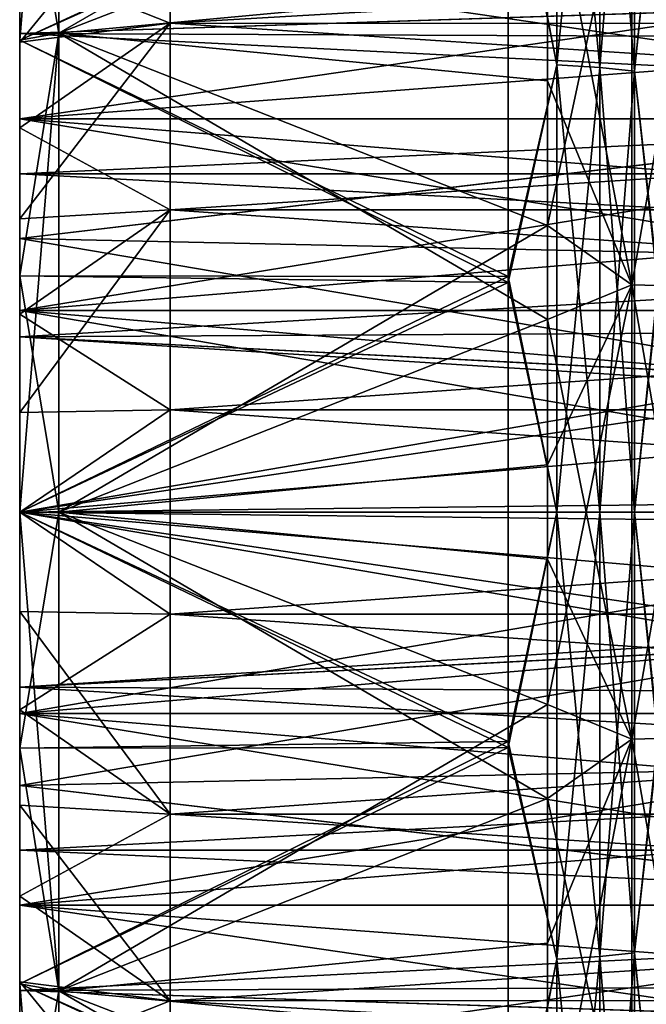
# Model space of a CAD drawing. Header units: metres. Extents: x -62 to 150, y -92 to 92.
# Tile 14 of 256: x -61.74 to -57.57, y -63.27 to -56.73. Entities that reach past the tile are written whole.
import ezdxf

# ---------------------------------------------------------------- set-up
doc = ezdxf.new("R2010")
doc.units = ezdxf.units.M
doc.layers.add('solid_500615', color=7, linetype='CONTINUOUS')

msp = doc.modelspace()

# ---------------------------------------------------------------- linework, layer by layer
at = {"layer": 'solid_500615'}
for points in [[(-61.739399, -55.302288, -37.83469), (-61.478928, -53.659565, -39.045166), (-61.478928, -56.814442, -39.513149)], [(-61.739399, -56.861477, 23.693975), (-61.478928, -56.814442, 25.173859), (-61.478928, -53.659565, 24.705875)], [(-61.739399, -56.861477, 23.693975), (-61.478928, -53.659565, 24.705875), (-61.739399, -55.302288, 23.495398)], [(-61.478928, -56.814442, -39.513149), (-61.478928, -53.659565, -39.045166), (-58.231422, -55.556412, -38.786285)], [(-61.478928, -53.659565, 24.705875), (-61.478928, -56.814442, 25.173859), (-58.231422, -54.938469, 24.35397)], [(-58.16885, -57.025337, -37.371914), (-58.16885, -54.079319, -36.934914), (-58.491894, -55.364956, -37.264977)], [(-58.16885, -54.079319, 22.595621), (-58.16885, -57.025337, 23.032621), (-58.491894, -55.405476, 22.931898)], [(-57.882275, -54.114906, -36.756004), (-58.16885, -54.079319, -36.934914), (-58.16885, -57.025337, -37.371914)], [(-57.882275, -57.043217, 22.851088), (-58.16885, -57.025337, 23.032621), (-58.16885, -54.079319, 22.595621)], [(-57.882275, -54.114906, 22.416714), (-57.882275, -57.043217, 22.851088), (-58.16885, -54.079319, 22.595621)], [(-57.882275, -57.043217, -37.19038), (-57.882275, -54.114906, -36.756004), (-58.16885, -57.025337, -37.371914)], [(-57.652737, -54.163765, -36.510391), (-57.882275, -54.114906, -36.756004), (-57.882275, -57.043217, -37.19038)], [(-57.652737, -57.06776, 22.601866), (-57.882275, -57.043217, 22.851088), (-57.882275, -54.114906, 22.416714)], [(-57.652737, -54.163765, 22.171099), (-57.652737, -57.06776, 22.601866), (-57.882275, -54.114906, 22.416714)], [(-57.652737, -57.06776, -36.941158), (-57.652737, -54.163765, -36.510391), (-57.882275, -57.043217, -37.19038)], [(-57.652737, -57.06776, -36.941158), (-57.496037, -55.492153, -36.439091), (-57.652737, -54.163765, -36.510391)], [(-57.652737, -54.163765, 22.171099), (-57.496037, -55.531559, 22.105841), (-57.652737, -57.06776, 22.601866)], [(-61.478928, -56.814442, 25.173859), (-58.231422, -56.511471, 24.566572), (-58.231422, -54.938469, 24.35397)], [(-61.739399, -56.818089, -3.987734), (-61.739399, -55.47382, -4.045096), (-61.739399, -55.130116, -4.613451)], [(-61.739399, -56.102886, -4.919646), (-61.739399, -56.818089, -3.987734), (-61.739399, -55.130116, -4.613451)], [(-61.739399, -55.302288, -37.83469), (-61.478928, -56.814442, -39.513149), (-61.739399, -56.861477, -38.033268)], [(-61.739399, -55.302288, -37.83469), (-61.739399, -56.861477, -38.033268), (-58.491894, -55.364956, -37.264977)], [(-61.739399, -56.861477, 23.693975), (-61.739399, -55.302288, 23.495398), (-58.491894, -55.405476, 22.931898)], [(-61.739399, -56.861477, -38.033268), (-58.491894, -58.433155, -37.579472), (-58.491894, -55.364956, -37.264977)], [(-58.16885, -57.025337, -37.371914), (-58.491894, -55.364956, -37.264977), (-58.491894, -58.433155, -37.579472)], [(-61.739399, -56.861477, 23.693975), (-58.491894, -55.405476, 22.931898), (-58.491894, -58.474087, 23.242262)], [(-58.16885, -57.025337, 23.032621), (-58.491894, -58.474087, 23.242262), (-58.491894, -55.405476, 22.931898)], [(-61.739399, -55.47382, -10.294195), (-61.739399, -56.818089, -10.351558), (-61.739399, -56.102886, -9.419646)], [(-61.739399, -55.47382, -10.294195), (-61.739399, -55.883106, -10.816593), (-61.739399, -56.818089, -10.351558)], [(-61.739399, -56.818089, -3.987734), (-61.739399, -55.883106, -3.522698), (-61.739399, -55.47382, -4.045096)], [(-57.670368, -58.48848, -38.900352), (-58.231422, -55.556412, -38.786285), (-57.670368, -55.47913, -38.612995)], [(-57.670368, -55.47913, 24.273703), (-58.231422, -56.511471, 24.566572), (-58.231422, -58.095497, 24.700878)], [(-57.670368, -55.47913, 24.273703), (-58.231422, -58.095497, 24.700878), (-57.670368, -58.48848, 24.561062)], [(-57.670368, -55.47913, 24.273703), (-57.670368, -58.48848, 24.561062), (-57.152866, -55.518238, 24.001688)], [(-57.670368, -55.47913, -38.612995), (-57.152866, -55.518238, -38.340981), (-57.152866, -58.501556, -38.625851)], [(-57.670368, -58.48848, -38.900352), (-57.670368, -55.47913, -38.612995), (-57.152866, -58.501556, -38.625851)], [(-57.670368, -58.48848, 24.561062), (-57.152866, -58.501556, 24.28656), (-57.152866, -55.518238, 24.001688)], [(-57.652737, -57.06776, -36.941158), (-57.496037, -58.476154, -36.744957), (-57.496037, -55.492153, -36.439091)], [(-51.039402, -55.555431, -16.654974), (-51.039402, -56.913815, -17.179695), (-61.739399, -56.417976, -17.013083)], [(-51.039402, -56.914818, 2.840713), (-51.039402, -55.556477, 2.31617), (-61.739399, -56.417976, 2.67379)], [(-61.478928, -56.814442, -39.513149), (-58.231422, -55.556412, -38.786285), (-58.231422, -57.133476, -38.968082)], [(-57.670368, -58.48848, -38.900352), (-58.231422, -57.133476, -38.968082), (-58.231422, -55.556412, -38.786285)], [(-57.652737, -57.06776, 22.601866), (-57.496037, -55.531559, 22.105841), (-57.496037, -58.515965, 22.407688)], [(-60.739399, -55.65065, -2.339205), (-61.739399, -56.352592, -3.053065), (-61.739399, -56.875965, -2.643044)], [(-60.739399, -56.75, -1.540481), (-60.739399, -55.65065, -2.339205), (-61.739399, -56.875965, -2.643044)], [(-60.739399, -55.65065, -12.000088), (-60.739399, -56.75, -12.798811), (-61.739399, -56.352592, -11.286227)], [(-41.739399, -55.650467, -11.999825), (-41.739399, -56.750305, -12.798903), (-60.739399, -55.65065, -12.000088)], [(-60.739399, -56.75, -1.540481), (-41.739399, -56.750305, -1.540388), (-41.739399, -55.650467, -2.339468)], [(-60.739399, -56.75, -1.540481), (-41.739399, -55.650467, -2.339468), (-60.739399, -55.65065, -2.339205)], [(-41.739399, -56.750305, -12.798903), (-60.739399, -56.75, -12.798811), (-60.739399, -55.65065, -12.000088)], [(-61.739399, -55.883106, -10.816593), (-61.739399, -57.75, -11.06676), (-61.739399, -56.818089, -10.351558)], [(-61.739399, -55.883106, -10.816593), (-61.739399, -56.352592, -11.286227), (-61.739399, -57.75, -11.06676)], [(-61.739399, -57.75, -3.272532), (-61.739399, -56.352592, -3.053065), (-61.739399, -55.883106, -3.522698)], [(-61.739399, -56.818089, -3.987734), (-61.739399, -57.75, -3.272532), (-61.739399, -55.883106, -3.522698)], [(-61.739399, -56.102886, -9.419646), (-61.739399, -56.818089, -10.351558), (-43.339401, -56.214642, -9.602971)], [(-43.339401, -56.214642, -4.73632), (-61.739399, -56.818089, -3.987734), (-61.739399, -56.102886, -4.919646)], [(-61.739399, -56.818089, -10.351558), (-43.239399, -56.894764, -10.426471), (-43.239399, -56.214642, -9.602971)], [(-61.739399, -56.818089, -10.351558), (-43.239399, -56.214642, -9.602971), (-43.339401, -56.214642, -9.602971)], [(-43.339401, -56.214642, -4.73632), (-43.239399, -56.894764, -3.912821), (-61.739399, -56.818089, -3.987734)], [(-61.739399, -56.24313, -2.459427), (-53.914402, -56.794506, -2.068133), (-53.914402, -57.385849, -1.741308)], [(-61.739399, -57.385735, -1.741503), (-61.739399, -56.24313, -2.459427), (-53.914402, -57.385849, -1.741308)], [(-61.739399, -56.24313, -2.459427), (-53.914402, -56.243473, -2.459111), (-53.914402, -56.794506, -2.068133)], [(-61.739399, -56.417976, 2.67379), (-61.739399, -56.24313, -2.459427), (-61.739399, -57.385735, -1.741503)], [(-61.739399, -56.24313, -11.879865), (-61.739399, -57.385735, -12.597789), (-53.914402, -56.243473, -11.88018)], [(-61.739399, -56.417976, -17.013083), (-61.739399, -57.385735, -12.597789), (-61.739399, -56.24313, -11.879865)], [(-61.739399, -57.385735, -12.597789), (-53.914402, -56.794506, -12.271159), (-53.914402, -56.243473, -11.88018)], [(-61.739399, -56.352592, -11.286227), (-61.739399, -58.835339, -11.516218), (-61.739399, -57.75, -11.06676)], [(-61.739399, -56.352592, -11.286227), (-61.739399, -56.875965, -11.696248), (-61.739399, -58.835339, -11.516218)], [(-61.739399, -60, -2.669646), (-61.739399, -56.875965, -2.643044), (-61.739399, -56.352592, -3.053065)], [(-61.739399, -58.835339, -2.823074), (-61.739399, -60, -2.669646), (-61.739399, -56.352592, -3.053065)], [(-61.739399, -57.75, -3.272532), (-61.739399, -58.835339, -2.823074), (-61.739399, -56.352592, -3.053065)], [(-60.739399, -56.75, -12.798811), (-61.739399, -56.875965, -11.696248), (-61.739399, -56.352592, -11.286227)], [(-61.739399, -56.417976, 2.67379), (-61.739399, -57.385735, -1.741503), (-61.739399, -58.181553, 3.146283)], [(-51.039402, -56.914818, 2.840713), (-61.739399, -56.417976, 2.67379), (-61.739399, -58.181553, 3.146283)], [(-61.739399, -58.181553, -17.485575), (-61.739399, -57.385735, -12.597789), (-61.739399, -56.417976, -17.013083)], [(-51.039402, -56.913815, -17.179695), (-61.739399, -58.181553, -17.485575), (-61.739399, -56.417976, -17.013083)], [(-61.478928, -56.814442, 25.173859), (-58.231422, -58.095497, 24.700878), (-58.231422, -56.511471, 24.566572)], [(-60.739399, -56.75, -1.540481), (-61.739399, -56.875965, -2.643044), (-61.739399, -57.444202, -2.299646)], [(-60.739399, -56.75, -1.540481), (-61.739399, -57.444202, -2.299646), (-61.739399, -58.049381, -2.027242)], [(-60.739399, -57.99139, -0.987779), (-60.739399, -56.75, -1.540481), (-61.739399, -58.049381, -2.027242)], [(-60.739399, -56.75, -12.798811), (-61.739399, -57.444202, -12.039645), (-61.739399, -56.875965, -11.696248)], [(-60.739399, -56.75, -12.798811), (-60.739399, -57.99139, -13.351513), (-61.739399, -57.444202, -12.039645)], [(-41.739399, -57.99139, -13.351513), (-60.739399, -57.99139, -13.351513), (-60.739399, -56.75, -12.798811)], [(-41.739399, -56.750305, -12.798903), (-41.739399, -57.99139, -13.351513), (-60.739399, -56.75, -12.798811)], [(-60.739399, -57.99139, -0.987779), (-41.739399, -56.750305, -1.540388), (-60.739399, -56.75, -1.540481)], [(-60.739399, -57.99139, -0.987779), (-41.739399, -57.99139, -0.987779), (-41.739399, -56.750305, -1.540388)], [(-61.739399, -57.385735, -12.597789), (-53.914402, -57.385849, -12.597983), (-53.914402, -56.794506, -12.271159)], [(-61.739399, -58.428722, -38.152618), (-61.478928, -56.814442, -39.513149), (-61.478928, -60, -39.669647)], [(-61.739399, -56.861477, -38.033268), (-61.478928, -56.814442, -39.513149), (-61.739399, -58.428722, -38.152618)], [(-61.739399, -60, 23.853142), (-61.478928, -60, 25.330355), (-61.478928, -56.814442, 25.173859)], [(-61.739399, -58.428722, 23.813326), (-61.478928, -56.814442, 25.173859), (-61.739399, -56.861477, 23.693975)], [(-61.739399, -60, 23.853142), (-61.478928, -56.814442, 25.173859), (-61.739399, -58.428722, 23.813326)], [(-61.739399, -56.818089, -10.351558), (-61.739399, -57.75, -11.06676), (-43.239399, -56.894764, -10.426471)], [(-61.739399, -56.818089, -3.987734), (-43.239399, -56.894764, -3.912821), (-43.239399, -57.75, -3.272532)], [(-61.739399, -56.818089, -3.987734), (-43.239399, -57.75, -3.272532), (-61.739399, -57.75, -3.272532)], [(-61.478928, -56.814442, -39.513149), (-58.231422, -57.133476, -38.968082), (-58.231422, -58.719936, -39.07135)], [(-61.478928, -60, -39.669647), (-61.478928, -56.814442, -39.513149), (-58.231422, -58.719936, -39.07135)], [(-61.478928, -56.814442, 25.173859), (-61.478928, -60, 25.330355), (-58.231422, -58.095497, 24.700878)], [(-61.739399, -56.861477, -38.033268), (-61.739399, -58.428722, -38.152618), (-58.491894, -58.433155, -37.579472)], [(-61.739399, -58.428722, 23.813326), (-61.739399, -56.861477, 23.693975), (-58.491894, -58.474087, 23.242262)], [(-61.739399, -56.875965, -11.696248), (-61.739399, -60, -11.669646), (-61.739399, -58.835339, -11.516218)], [(-61.739399, -56.875965, -11.696248), (-61.739399, -63.124035, -11.696248), (-61.739399, -60, -11.669646)], [(-61.739399, -62.555798, -2.299646), (-61.739399, -57.444202, -2.299646), (-61.739399, -56.875965, -2.643044)], [(-61.739399, -63.124035, -2.643044), (-61.739399, -62.555798, -2.299646), (-61.739399, -56.875965, -2.643044)], [(-61.739399, -60, -2.669646), (-61.739399, -63.124035, -2.643044), (-61.739399, -56.875965, -2.643044)], [(-61.739399, -56.875965, -11.696248), (-61.739399, -57.444202, -12.039645), (-61.739399, -63.124035, -11.696248)], [(-61.739399, -57.75, -11.06676), (-43.239399, -57.75, -11.06676), (-43.239399, -56.894764, -10.426471)], [(-51.039402, -56.913815, -17.179695), (-51.039402, -58.413403, -17.523792), (-61.739399, -58.181553, -17.485575)], [(-51.039402, -58.41415, 3.184614), (-51.039402, -56.914818, 2.840713), (-61.739399, -58.181553, 3.146283)], [(-58.16885, -60, -37.518047), (-58.16885, -57.025337, -37.371914), (-58.491894, -58.433155, -37.579472)], [(-58.16885, -57.025337, 23.032621), (-58.16885, -60, 23.178757), (-58.491894, -58.474087, 23.242262)], [(-57.882275, -57.043217, -37.19038), (-58.16885, -57.025337, -37.371914), (-58.16885, -60, -37.518047)], [(-57.882275, -60, 22.996346), (-58.16885, -60, 23.178757), (-58.16885, -57.025337, 23.032621)], [(-57.882275, -57.043217, 22.851088), (-57.882275, -60, 22.996346), (-58.16885, -57.025337, 23.032621)], [(-57.882275, -60, -37.335636), (-57.882275, -57.043217, -37.19038), (-58.16885, -60, -37.518047)], [(-57.652737, -57.06776, -36.941158), (-57.882275, -57.043217, -37.19038), (-57.882275, -60, -37.335636)], [(-57.652737, -60, 22.745918), (-57.882275, -60, 22.996346), (-57.882275, -57.043217, 22.851088)], [(-57.652737, -57.06776, 22.601866), (-57.652737, -60, 22.745918), (-57.882275, -57.043217, 22.851088)], [(-57.652737, -60, -37.085209), (-57.652737, -57.06776, -36.941158), (-57.882275, -60, -37.335636)], [(-57.652737, -60, -37.085209), (-57.496037, -58.476154, -36.744957), (-57.652737, -57.06776, -36.941158)], [(-57.652737, -57.06776, 22.601866), (-57.496037, -58.515965, 22.407688), (-57.652737, -60, 22.745918)], [(-57.670368, -58.48848, -38.900352), (-58.231422, -58.719936, -39.07135), (-58.231422, -57.133476, -38.968082)], [(-61.739399, -57.385735, -1.741503), (-53.914402, -58.010067, -1.482749), (-53.914402, -58.659313, -1.295705)], [(-61.739399, -58.659786, -1.295686), (-61.739399, -57.385735, -1.741503), (-53.914402, -58.659313, -1.295705)], [(-61.739399, -57.385735, -1.741503), (-53.914402, -57.385849, -1.741308), (-53.914402, -58.010067, -1.482749)], [(-61.739399, -58.181553, 3.146283), (-61.739399, -57.385735, -1.741503), (-61.739399, -58.659786, -1.295686)], [(-61.739399, -57.385735, -12.597789), (-61.739399, -58.659786, -13.043606), (-53.914402, -57.385849, -12.597983)], [(-61.739399, -58.181553, -17.485575), (-61.739399, -58.659786, -13.043606), (-61.739399, -57.385735, -12.597789)], [(-61.739399, -58.659786, -13.043606), (-53.914402, -58.010067, -12.856543), (-53.914402, -57.385849, -12.597983)], [(-61.739399, -61.950619, -2.027242), (-61.739399, -58.049381, -2.027242), (-61.739399, -57.444202, -2.299646)], [(-61.739399, -62.555798, -2.299646), (-61.739399, -61.950619, -2.027242), (-61.739399, -57.444202, -2.299646)], [(-61.739399, -57.444202, -12.039645), (-61.739399, -62.555798, -12.039645), (-61.739399, -63.124035, -11.696248)], [(-61.739399, -57.444202, -12.039645), (-61.739399, -58.049381, -12.312049), (-61.739399, -62.555798, -12.039645)], [(-60.739399, -57.99139, -13.351513), (-61.739399, -58.049381, -12.312049), (-61.739399, -57.444202, -12.039645)], [(-61.739399, -58.835339, -11.516218), (-43.239399, -58.732124, -11.487272), (-43.239399, -57.75, -11.06676)], [(-61.739399, -57.75, -11.06676), (-61.739399, -58.835339, -11.516218), (-43.239399, -57.75, -11.06676)], [(-61.739399, -57.75, -3.272532), (-43.239399, -57.75, -3.272532), (-43.239399, -58.732124, -2.852019)], [(-61.739399, -57.75, -3.272532), (-43.239399, -58.732124, -2.852019), (-61.739399, -58.835339, -2.823074)], [(-60.739399, -57.99139, -0.987779), (-61.739399, -58.049381, -2.027242), (-61.739399, -58.683628, -1.829502)], [(-60.739399, -57.99139, -0.987779), (-61.739399, -58.683628, -1.829502), (-61.739399, -59.337448, -1.709747)], [(-60.739399, -59.320564, -0.705254), (-60.739399, -57.99139, -0.987779), (-61.739399, -59.337448, -1.709747)], [(-60.739399, -57.99139, -13.351513), (-61.739399, -58.683628, -12.50979), (-61.739399, -58.049381, -12.312049)], [(-60.739399, -57.99139, -13.351513), (-60.739399, -59.320564, -13.634038), (-61.739399, -58.683628, -12.50979)], [(-61.739399, -58.659786, -13.043606), (-53.914402, -58.659313, -13.043587), (-53.914402, -58.010067, -12.856543)], [(-41.739399, -59.320263, -13.633933), (-60.739399, -59.320564, -13.634038), (-60.739399, -57.99139, -13.351513)], [(-41.739399, -57.99139, -13.351513), (-41.739399, -59.320263, -13.633933), (-60.739399, -57.99139, -13.351513)], [(-60.739399, -59.320564, -0.705254), (-41.739399, -59.320263, -0.705359), (-41.739399, -57.99139, -0.987779)], [(-60.739399, -59.320564, -0.705254), (-41.739399, -57.99139, -0.987779), (-60.739399, -57.99139, -0.987779)], [(-61.739399, -61.316372, -1.829502), (-61.739399, -58.683628, -1.829502), (-61.739399, -58.049381, -2.027242)], [(-61.739399, -61.950619, -2.027242), (-61.739399, -61.316372, -1.829502), (-61.739399, -58.049381, -2.027242)], [(-61.739399, -58.049381, -12.312049), (-61.739399, -61.950619, -12.312049), (-61.739399, -62.555798, -12.039645)], [(-61.739399, -58.049381, -12.312049), (-61.739399, -58.683628, -12.50979), (-61.739399, -61.950619, -12.312049)], [(-61.478928, -60, 25.330355), (-58.231422, -59.687378, 24.756201), (-58.231422, -58.095497, 24.700878)], [(-57.670368, -58.48848, 24.561062), (-58.231422, -58.095497, 24.700878), (-58.231422, -59.687378, 24.756201)], [(-61.739399, -58.181553, 3.146283), (-61.739399, -58.659786, -1.295686), (-61.739399, -60, -1.144646)], [(-61.739399, -58.181553, 3.146283), (-61.739399, -60, -1.144646), (-61.739399, -60, 3.305354)], [(-51.039402, -58.41415, 3.184614), (-61.739399, -58.181553, 3.146283), (-61.739399, -60, 3.305354)], [(-61.739399, -60, -17.644646), (-61.739399, -58.659786, -13.043606), (-61.739399, -58.181553, -17.485575)], [(-51.039402, -59.999683, -17.644646), (-61.739399, -60, -17.644646), (-61.739399, -58.181553, -17.485575)], [(-51.039402, -58.413403, -17.523792), (-51.039402, -59.999683, -17.644646), (-61.739399, -58.181553, -17.485575)], [(-51.039402, -60.000317, 3.305354), (-51.039402, -58.41415, 3.184614), (-61.739399, -60, 3.305354)], [(-61.739399, -58.428722, -38.152618), (-61.478928, -60, -39.669647), (-61.739399, -60, -38.192432)], [(-61.739399, -58.428722, -38.152618), (-61.739399, -60, -38.192432), (-58.491894, -58.433155, -37.579472)], [(-61.739399, -60, 23.853142), (-61.739399, -58.428722, 23.813326), (-58.491894, -58.474087, 23.242262)], [(-61.739399, -60, -38.192432), (-58.491894, -61.525913, -37.581554), (-58.491894, -58.433155, -37.579472)], [(-61.739399, -60, 23.853142), (-58.491894, -58.474087, 23.242262), (-58.491894, -61.566845, 23.240181)], [(-58.16885, -60, -37.518047), (-58.491894, -58.433155, -37.579472), (-58.491894, -61.525913, -37.581554)], [(-58.16885, -60, 23.178757), (-58.491894, -61.566845, 23.240181), (-58.491894, -58.474087, 23.242262)], [(-57.670368, -61.51152, -38.900352), (-58.231422, -58.719936, -39.07135), (-57.670368, -58.48848, -38.900352)], [(-57.670368, -58.48848, 24.561062), (-58.231422, -59.687378, 24.756201), (-58.231422, -61.280064, 24.732059)], [(-57.670368, -58.48848, 24.561062), (-58.231422, -61.280064, 24.732059), (-57.670368, -61.51152, 24.561062)], [(-57.670368, -58.48848, 24.561062), (-57.670368, -61.51152, 24.561062), (-57.152866, -58.501556, 24.28656)], [(-57.670368, -58.48848, -38.900352), (-57.152866, -58.501556, -38.625851), (-57.152866, -61.498444, -38.625851)], [(-57.670368, -61.51152, -38.900352), (-57.670368, -58.48848, -38.900352), (-57.152866, -61.498444, -38.625851)], [(-57.670368, -61.51152, 24.561062), (-57.152866, -61.498444, 24.28656), (-57.152866, -58.501556, 24.28656)], [(-57.652737, -60, -37.085209), (-57.496037, -61.484035, -36.746979), (-57.496037, -58.476154, -36.744957)], [(-57.652737, -60, 22.745918), (-57.496037, -58.515965, 22.407688), (-57.496037, -61.523846, 22.405664)], [(-61.739399, -58.659786, -1.295686), (-53.914402, -58.659313, -1.295705), (-53.914402, -59.325413, -1.18253)], [(-61.739399, -60, -13.194646), (-53.914402, -59.325413, -13.156762), (-53.914402, -58.659313, -13.043587)], [(-61.739399, -58.659786, -13.043606), (-61.739399, -60, -13.194646), (-53.914402, -58.659313, -13.043587)], [(-61.739399, -58.659786, -1.295686), (-53.914402, -59.325413, -1.18253), (-53.914402, -60, -1.144646)], [(-61.739399, -60, -1.144646), (-61.739399, -58.659786, -1.295686), (-53.914402, -60, -1.144646)], [(-61.739399, -60, -17.644646), (-61.739399, -60, -13.194646), (-61.739399, -58.659786, -13.043606)], [(-61.739399, -60.662552, -1.709747), (-61.739399, -59.337448, -1.709747), (-61.739399, -58.683628, -1.829502)], [(-61.739399, -61.316372, -1.829502), (-61.739399, -60.662552, -1.709747), (-61.739399, -58.683628, -1.829502)], [(-61.739399, -58.683628, -12.50979), (-61.739399, -61.316372, -12.50979), (-61.739399, -61.950619, -12.312049)], [(-61.739399, -58.683628, -12.50979), (-61.739399, -59.337448, -12.629544), (-61.739399, -61.316372, -12.50979)], [(-60.739399, -59.320564, -13.634038), (-61.739399, -59.337448, -12.629544), (-61.739399, -58.683628, -12.50979)], [(-61.739399, -58.835339, -11.516218), (-43.339401, -59.785358, -11.664524), (-43.239399, -58.732124, -11.487272)], [(-61.739399, -58.835339, -2.823074), (-43.239399, -58.732124, -2.852019), (-43.239399, -59.785358, -2.674768)], [(-61.478928, -60, -39.669647), (-58.231422, -58.719936, -39.07135), (-58.231422, -60.312622, -39.095493)], [(-57.670368, -61.51152, -38.900352), (-58.231422, -60.312622, -39.095493), (-58.231422, -58.719936, -39.07135)], [(-43.339401, -59.785358, -2.674768), (-61.739399, -58.835339, -2.823074), (-43.239399, -59.785358, -2.674768)], [(-61.739399, -58.835339, -11.516218), (-61.739399, -60, -11.669646), (-43.339401, -59.785358, -11.664524)], [(-43.339401, -60, -2.669646), (-61.739399, -60, -2.669646), (-61.739399, -58.835339, -2.823074)], [(-43.339401, -59.785358, -2.674768), (-43.339401, -60, -2.669646), (-61.739399, -58.835339, -2.823074)], [(-60.739399, -59.320564, -0.705254), (-61.739399, -59.337448, -1.709747), (-61.739399, -60, -1.669742)], [(-60.739399, -60.679436, -0.705254), (-60.739399, -59.320564, -0.705254), (-61.739399, -60, -1.669742)], [(-60.739399, -59.320564, -13.634038), (-61.739399, -60, -12.66955), (-61.739399, -59.337448, -12.629544)], [(-60.739399, -59.320564, -13.634038), (-60.739399, -60.679436, -13.634038), (-61.739399, -60, -12.66955)], [(-61.739399, -60, -13.194646), (-53.914402, -60, -13.194646), (-53.914402, -59.325413, -13.156762)], [(-41.739399, -59.320263, -13.633933), (-41.739399, -60.679737, -13.633933), (-60.739399, -59.320564, -13.634038)], [(-60.739399, -60.679436, -0.705254), (-41.739399, -60.679737, -0.705359), (-41.739399, -59.320263, -0.705359)], [(-60.739399, -60.679436, -0.705254), (-41.739399, -59.320263, -0.705359), (-60.739399, -59.320564, -0.705254)], [(-41.739399, -60.679737, -13.633933), (-60.739399, -60.679436, -13.634038), (-60.739399, -59.320564, -13.634038)], [(-61.739399, -60.662552, -1.709747), (-61.739399, -60, -1.669742), (-61.739399, -59.337448, -1.709747)], [(-61.739399, -59.337448, -12.629544), (-61.739399, -60.662552, -12.629544), (-61.739399, -61.316372, -12.50979)], [(-61.739399, -59.337448, -12.629544), (-61.739399, -60, -12.66955), (-61.739399, -60.662552, -12.629544)], [(-61.478928, -60, 25.330355), (-58.231422, -61.280064, 24.732059), (-58.231422, -59.687378, 24.756201)], [(-61.739399, -60, -11.669646), (-43.339401, -60, -11.669646), (-43.339401, -59.785358, -11.664524)], [(-51.039402, -59.999683, -17.644646), (-51.039402, -61.58585, -17.523907), (-61.739399, -60, -17.644646)], [(-61.739399, -60, -1.144646), (-53.914402, -60.674587, -1.18253), (-53.914402, -61.340687, -1.295705)], [(-61.739399, -61.340214, -1.295686), (-61.739399, -60, -1.144646), (-53.914402, -61.340687, -1.295705)], [(-61.739399, -60, -1.144646), (-53.914402, -60, -1.144646), (-53.914402, -60.674587, -1.18253)], [(-61.739399, -60, 3.305354), (-61.739399, -60, -1.144646), (-61.739399, -61.340214, -1.295686)], [(-61.739399, -60, 3.305354), (-61.739399, -61.340214, -1.295686), (-61.739399, -61.818447, 3.146283)], [(-51.039402, -60.000317, 3.305354), (-61.739399, -60, 3.305354), (-61.739399, -61.818447, 3.146283)], [(-61.739399, -61.340214, -13.043606), (-53.914402, -60.674587, -13.156762), (-53.914402, -60, -13.194646)], [(-61.739399, -60, -13.194646), (-61.739399, -61.340214, -13.043606), (-53.914402, -60, -13.194646)], [(-61.739399, -61.818447, -17.485575), (-61.739399, -61.340214, -13.043606), (-61.739399, -60, -13.194646)], [(-61.739399, -61.818447, -17.485575), (-61.739399, -60, -13.194646), (-61.739399, -60, -17.644646)], [(-51.039402, -61.58585, -17.523907), (-61.739399, -61.818447, -17.485575), (-61.739399, -60, -17.644646)], [(-61.739399, -60, -38.192432), (-61.478928, -60, -39.669647), (-61.478928, -63.185558, -39.513149)], [(-61.739399, -60, -38.192432), (-61.478928, -63.185558, -39.513149), (-61.739399, -61.571278, -38.152618)], [(-61.739399, -60, -38.192432), (-61.739399, -61.571278, -38.152618), (-58.491894, -61.525913, -37.581554)], [(-61.739399, -61.571278, 23.813326), (-61.478928, -63.185558, 25.173859), (-61.478928, -60, 25.330355)], [(-61.739399, -61.571278, 23.813326), (-61.478928, -60, 25.330355), (-61.739399, -60, 23.853142)], [(-61.739399, -61.571278, 23.813326), (-61.739399, -60, 23.853142), (-58.491894, -61.566845, 23.240181)], [(-61.739399, -61.164661, -11.516218), (-43.339401, -60.214642, -11.664524), (-43.339401, -60, -11.669646)], [(-61.739399, -60, -11.669646), (-61.739399, -61.164661, -11.516218), (-43.339401, -60, -11.669646)], [(-61.739399, -63.647408, -11.286227), (-61.739399, -61.164661, -11.516218), (-61.739399, -60, -11.669646)], [(-61.739399, -63.124035, -11.696248), (-61.739399, -63.647408, -11.286227), (-61.739399, -60, -11.669646)], [(-60.739399, -60.679436, -0.705254), (-61.739399, -60, -1.669742), (-61.739399, -60.662552, -1.709747)], [(-61.739399, -60, -2.669646), (-61.739399, -61.164661, -2.823074), (-61.739399, -63.124035, -2.643044)], [(-60.739399, -60.679436, -13.634038), (-61.739399, -60.662552, -12.629544), (-61.739399, -60, -12.66955)], [(-43.339401, -60.214642, -2.674768), (-61.739399, -61.164661, -2.823074), (-61.739399, -60, -2.669646)], [(-43.339401, -60, -2.669646), (-43.339401, -60.214642, -2.674768), (-61.739399, -60, -2.669646)], [(-51.039402, -61.586597, 3.1845), (-51.039402, -60.000317, 3.305354), (-61.739399, -61.818447, 3.146283)], [(-61.478928, -60, -39.669647), (-58.231422, -60.312622, -39.095493), (-58.231422, -61.904503, -39.040169)], [(-61.478928, -63.185558, -39.513149), (-61.478928, -60, -39.669647), (-58.231422, -61.904503, -39.040169)], [(-61.478928, -60, 25.330355), (-61.478928, -63.185558, 25.173859), (-58.231422, -61.280064, 24.732059)], [(-58.16885, -62.974663, -37.371914), (-58.16885, -60, -37.518047), (-58.491894, -61.525913, -37.581554)], [(-58.16885, -60, 23.178757), (-58.16885, -62.974663, 23.032621), (-58.491894, -61.566845, 23.240181)], [(-57.882275, -60, -37.335636), (-58.16885, -60, -37.518047), (-58.16885, -62.974663, -37.371914)], [(-57.882275, -62.956783, -37.19038), (-57.882275, -60, -37.335636), (-58.16885, -62.974663, -37.371914)], [(-57.882275, -62.956783, 22.851088), (-58.16885, -62.974663, 23.032621), (-58.16885, -60, 23.178757)], [(-57.882275, -60, 22.996346), (-57.882275, -62.956783, 22.851088), (-58.16885, -60, 23.178757)], [(-57.652737, -60, -37.085209), (-57.882275, -60, -37.335636), (-57.882275, -62.956783, -37.19038)], [(-57.652737, -62.93224, -36.941158), (-57.652737, -60, -37.085209), (-57.882275, -62.956783, -37.19038)], [(-57.652737, -62.93224, 22.601866), (-57.882275, -62.956783, 22.851088), (-57.882275, -60, 22.996346)], [(-57.652737, -60, 22.745918), (-57.652737, -62.93224, 22.601866), (-57.882275, -60, 22.996346)], [(-57.652737, -62.93224, -36.941158), (-57.496037, -61.484035, -36.746979), (-57.652737, -60, -37.085209)], [(-57.652737, -60, 22.745918), (-57.496037, -61.523846, 22.405664), (-57.652737, -62.93224, 22.601866)], [(-61.739399, -61.164661, -11.516218), (-43.239399, -61.267876, -11.487272), (-43.239399, -60.214642, -11.664524)], [(-61.739399, -61.164661, -11.516218), (-43.239399, -60.214642, -11.664524), (-43.339401, -60.214642, -11.664524)], [(-43.339401, -60.214642, -2.674768), (-43.239399, -61.267876, -2.852019), (-61.739399, -61.164661, -2.823074)], [(-57.670368, -61.51152, -38.900352), (-58.231422, -61.904503, -39.040169), (-58.231422, -60.312622, -39.095493)], [(-60.739399, -60.679436, -0.705254), (-61.739399, -60.662552, -1.709747), (-61.739399, -61.316372, -1.829502)], [(-60.739399, -62.00861, -13.351513), (-61.739399, -61.316372, -12.50979), (-61.739399, -60.662552, -12.629544)], [(-60.739399, -60.679436, -13.634038), (-60.739399, -62.00861, -13.351513), (-61.739399, -60.662552, -12.629544)], [(-61.739399, -61.340214, -13.043606), (-53.914402, -61.340687, -13.043587), (-53.914402, -60.674587, -13.156762)], [(-60.739399, -62.00861, -0.987779), (-60.739399, -60.679436, -0.705254), (-61.739399, -61.316372, -1.829502)], [(-41.739399, -62.00861, -13.351513), (-60.739399, -62.00861, -13.351513), (-60.739399, -60.679436, -13.634038)], [(-41.739399, -60.679737, -13.633933), (-41.739399, -62.00861, -13.351513), (-60.739399, -60.679436, -13.634038)], [(-60.739399, -62.00861, -0.987779), (-41.739399, -60.679737, -0.705359), (-60.739399, -60.679436, -0.705254)], [(-60.739399, -62.00861, -0.987779), (-41.739399, -62.00861, -0.987779), (-41.739399, -60.679737, -0.705359)], [(-61.739399, -61.164661, -11.516218), (-61.739399, -62.25, -11.06676), (-43.239399, -61.267876, -11.487272)], [(-61.739399, -61.164661, -2.823074), (-43.239399, -61.267876, -2.852019), (-43.239399, -62.25, -3.272532)], [(-61.739399, -61.164661, -2.823074), (-43.239399, -62.25, -3.272532), (-61.739399, -62.25, -3.272532)], [(-61.739399, -63.647408, -11.286227), (-61.739399, -62.25, -11.06676), (-61.739399, -61.164661, -11.516218)], [(-61.739399, -61.164661, -2.823074), (-61.739399, -63.647408, -3.053065), (-61.739399, -63.124035, -2.643044)], [(-61.739399, -61.164661, -2.823074), (-61.739399, -62.25, -3.272532), (-61.739399, -63.647408, -3.053065)], [(-61.739399, -62.25, -11.06676), (-43.239399, -62.25, -11.06676), (-43.239399, -61.267876, -11.487272)], [(-61.478928, -63.185558, 25.173859), (-58.231422, -62.866524, 24.628788), (-58.231422, -61.280064, 24.732059)], [(-57.670368, -61.51152, 24.561062), (-58.231422, -61.280064, 24.732059), (-58.231422, -62.866524, 24.628788)], [(-60.739399, -62.00861, -0.987779), (-61.739399, -61.316372, -1.829502), (-61.739399, -61.950619, -2.027242)], [(-60.739399, -62.00861, -13.351513), (-61.739399, -61.950619, -12.312049), (-61.739399, -61.316372, -12.50979)], [(-61.739399, -61.340214, -1.295686), (-53.914402, -61.989933, -1.482749), (-53.914402, -62.614151, -1.741308)], [(-61.739399, -62.614265, -1.741503), (-61.739399, -61.340214, -1.295686), (-53.914402, -62.614151, -1.741308)], [(-61.739399, -61.340214, -1.295686), (-53.914402, -61.340687, -1.295705), (-53.914402, -61.989933, -1.482749)], [(-61.739399, -61.818447, 3.146283), (-61.739399, -61.340214, -1.295686), (-61.739399, -62.614265, -1.741503)], [(-61.739399, -61.340214, -13.043606), (-61.739399, -62.614265, -12.597789), (-53.914402, -61.340687, -13.043587)], [(-61.739399, -61.818447, -17.485575), (-61.739399, -62.614265, -12.597789), (-61.739399, -61.340214, -13.043606)], [(-61.739399, -62.614265, -12.597789), (-53.914402, -61.989933, -12.856543), (-53.914402, -61.340687, -13.043587)], [(-57.652737, -62.93224, -36.941158), (-57.496037, -64.468437, -36.445133), (-57.496037, -61.484035, -36.746979)], [(-61.739399, -63.138523, -38.033268), (-58.491894, -64.594528, -37.271191), (-58.491894, -61.525913, -37.581554)], [(-61.739399, -61.571278, -38.152618), (-61.739399, -63.138523, -38.033268), (-58.491894, -61.525913, -37.581554)], [(-58.16885, -62.974663, -37.371914), (-58.491894, -61.525913, -37.581554), (-58.491894, -64.594528, -37.271191)], [(-57.670368, -64.520874, -38.612995), (-58.231422, -61.904503, -39.040169), (-57.670368, -61.51152, -38.900352)], [(-57.670368, -61.51152, 24.561062), (-58.231422, -62.866524, 24.628788), (-58.231422, -64.443588, 24.446995)], [(-57.670368, -61.51152, 24.561062), (-58.231422, -64.443588, 24.446995), (-57.670368, -64.520874, 24.273703)], [(-57.670368, -64.520874, 24.273703), (-57.152866, -64.481758, 24.001688), (-57.152866, -61.498444, 24.28656)], [(-57.670368, -61.51152, 24.561062), (-57.670368, -64.520874, 24.273703), (-57.152866, -61.498444, 24.28656)], [(-57.670368, -61.51152, -38.900352), (-57.152866, -61.498444, -38.625851), (-57.152866, -64.481758, -38.340981)], [(-57.670368, -64.520874, -38.612995), (-57.670368, -61.51152, -38.900352), (-57.152866, -64.481758, -38.340981)], [(-57.652737, -62.93224, 22.601866), (-57.496037, -61.523846, 22.405664), (-57.496037, -64.507851, 22.099798)], [(-61.739399, -63.138523, 23.693975), (-58.491894, -61.566845, 23.240181), (-58.491894, -64.635048, 22.925684)], [(-61.739399, -63.138523, 23.693975), (-61.739399, -61.571278, 23.813326), (-58.491894, -61.566845, 23.240181)], [(-61.739399, -61.571278, -38.152618), (-61.478928, -63.185558, -39.513149), (-61.739399, -63.138523, -38.033268)], [(-61.739399, -63.138523, 23.693975), (-61.478928, -63.185558, 25.173859), (-61.739399, -61.571278, 23.813326)], [(-51.039402, -61.58585, -17.523907), (-51.039402, -63.085182, -17.180004), (-61.739399, -61.818447, -17.485575)], [(-51.039402, -63.086185, 2.840404), (-51.039402, -61.586597, 3.1845), (-61.739399, -61.818447, 3.146283)], [(-58.16885, -62.974663, 23.032621), (-58.491894, -64.635048, 22.925684), (-58.491894, -61.566845, 23.240181)], [(-61.739399, -61.818447, 3.146283), (-61.739399, -62.614265, -1.741503), (-61.739399, -63.582024, 2.67379)], [(-51.039402, -63.086185, 2.840404), (-61.739399, -61.818447, 3.146283), (-61.739399, -63.582024, 2.67379)], [(-61.739399, -63.582024, -17.013083), (-61.739399, -62.614265, -12.597789), (-61.739399, -61.818447, -17.485575)], [(-51.039402, -63.085182, -17.180004), (-61.739399, -63.582024, -17.013083), (-61.739399, -61.818447, -17.485575)], [(-61.478928, -63.185558, -39.513149), (-58.231422, -61.904503, -39.040169), (-58.231422, -63.488529, -38.905865)], [(-57.670368, -64.520874, -38.612995), (-58.231422, -63.488529, -38.905865), (-58.231422, -61.904503, -39.040169)], [(-60.739399, -62.00861, -0.987779), (-61.739399, -61.950619, -2.027242), (-61.739399, -62.555798, -2.299646)], [(-60.739399, -63.25, -12.798811), (-61.739399, -62.555798, -12.039645), (-61.739399, -61.950619, -12.312049)], [(-60.739399, -62.00861, -13.351513), (-60.739399, -63.25, -12.798811), (-61.739399, -61.950619, -12.312049)], [(-61.739399, -62.614265, -12.597789), (-53.914402, -62.614151, -12.597983), (-53.914402, -61.989933, -12.856543)], [(-60.739399, -63.25, -1.540481), (-60.739399, -62.00861, -0.987779), (-61.739399, -62.555798, -2.299646)], [(-41.739399, -63.249695, -12.798903), (-60.739399, -63.25, -12.798811), (-60.739399, -62.00861, -13.351513)], [(-41.739399, -62.00861, -13.351513), (-41.739399, -63.249695, -12.798903), (-60.739399, -62.00861, -13.351513)], [(-60.739399, -63.25, -1.540481), (-41.739399, -63.249695, -1.540388), (-41.739399, -62.00861, -0.987779)], [(-60.739399, -63.25, -1.540481), (-41.739399, -62.00861, -0.987779), (-60.739399, -62.00861, -0.987779)], [(-61.739399, -63.181911, -10.351558), (-43.239399, -63.105236, -10.426471), (-43.239399, -62.25, -11.06676)], [(-61.739399, -62.25, -11.06676), (-61.739399, -63.181911, -10.351558), (-43.239399, -62.25, -11.06676)], [(-61.739399, -62.25, -3.272532), (-43.239399, -62.25, -3.272532), (-43.239399, -63.105236, -3.912821)], [(-61.739399, -62.25, -3.272532), (-43.239399, -63.105236, -3.912821), (-61.739399, -63.181911, -3.987734)], [(-61.739399, -64.116898, -10.816593), (-61.739399, -63.181911, -10.351558), (-61.739399, -62.25, -11.06676)], [(-61.739399, -63.647408, -11.286227), (-61.739399, -64.116898, -10.816593), (-61.739399, -62.25, -11.06676)], [(-61.739399, -62.25, -3.272532), (-61.739399, -64.116898, -3.522698), (-61.739399, -63.647408, -3.053065)], [(-61.739399, -62.25, -3.272532), (-61.739399, -63.181911, -3.987734), (-61.739399, -64.116898, -3.522698)], [(-60.739399, -63.25, -1.540481), (-61.739399, -62.555798, -2.299646), (-61.739399, -63.124035, -2.643044)], [(-60.739399, -63.25, -12.798811), (-61.739399, -63.124035, -11.696248), (-61.739399, -62.555798, -12.039645)], [(-61.739399, -62.614265, -1.741503), (-53.914402, -62.614151, -1.741308), (-53.914402, -63.205494, -2.068133)], [(-61.739399, -63.75687, -11.879865), (-53.914402, -63.205494, -12.271159), (-53.914402, -62.614151, -12.597983)], [(-61.739399, -62.614265, -12.597789), (-61.739399, -63.75687, -11.879865), (-53.914402, -62.614151, -12.597983)], [(-61.739399, -62.614265, -1.741503), (-53.914402, -63.205494, -2.068133), (-53.914402, -63.756527, -2.459111)], [(-61.739399, -63.75687, -2.459427), (-61.739399, -62.614265, -1.741503), (-53.914402, -63.756527, -2.459111)], [(-61.739399, -63.582024, 2.67379), (-61.739399, -62.614265, -1.741503), (-61.739399, -63.75687, -2.459427)], [(-61.739399, -63.582024, -17.013083), (-61.739399, -63.75687, -11.879865), (-61.739399, -62.614265, -12.597789)], [(-61.478928, -63.185558, 25.173859), (-58.231422, -64.443588, 24.446995), (-58.231422, -62.866524, 24.628788)], [(-58.16885, -65.920677, -36.934914), (-58.16885, -62.974663, -37.371914), (-58.491894, -64.594528, -37.271191)], [(-58.16885, -62.974663, 23.032621), (-58.16885, -65.920677, 22.595621), (-58.491894, -64.635048, 22.925684)], [(-57.882275, -62.956783, -37.19038), (-58.16885, -62.974663, -37.371914), (-58.16885, -65.920677, -36.934914)], [(-57.882275, -65.885094, -36.756004), (-57.882275, -62.956783, -37.19038), (-58.16885, -65.920677, -36.934914)], [(-57.882275, -62.956783, 22.851088), (-57.882275, -65.885094, 22.416714), (-58.16885, -62.974663, 23.032621)], [(-57.882275, -65.885094, 22.416714), (-58.16885, -65.920677, 22.595621), (-58.16885, -62.974663, 23.032621)], [(-57.652737, -62.93224, -36.941158), (-57.882275, -62.956783, -37.19038), (-57.882275, -65.885094, -36.756004)], [(-57.652737, -65.836235, -36.510391), (-57.652737, -62.93224, -36.941158), (-57.882275, -65.885094, -36.756004)], [(-57.652737, -62.93224, 22.601866), (-57.652737, -65.836235, 22.171099), (-57.882275, -62.956783, 22.851088)], [(-57.652737, -65.836235, 22.171099), (-57.882275, -65.885094, 22.416714), (-57.882275, -62.956783, 22.851088)], [(-57.652737, -65.836235, -36.510391), (-57.496037, -64.468437, -36.445133), (-57.652737, -62.93224, -36.941158)], [(-57.652737, -62.93224, 22.601866), (-57.496037, -64.507851, 22.099798), (-57.652737, -65.836235, 22.171099)], [(-51.039402, -63.085182, -17.180004), (-51.039402, -64.443527, -16.655462), (-61.739399, -63.582024, -17.013083)], [(-51.039402, -64.444565, 2.315681), (-51.039402, -63.086185, 2.840404), (-61.739399, -63.582024, 2.67379)], [(-61.739399, -63.181911, -10.351558), (-43.339401, -63.785358, -9.602971), (-43.239399, -63.105236, -10.426471)], [(-61.739399, -63.181911, -3.987734), (-43.239399, -63.105236, -3.912821), (-43.239399, -63.785358, -4.73632)], [(-60.739399, -63.25, -1.540481), (-61.739399, -63.124035, -2.643044), (-61.739399, -63.647408, -3.053065)], [(-60.739399, -64.34935, -12.000088), (-61.739399, -63.647408, -11.286227), (-61.739399, -63.124035, -11.696248)], [(-60.739399, -63.25, -12.798811), (-60.739399, -64.34935, -12.000088), (-61.739399, -63.124035, -11.696248)], [(-61.739399, -63.138523, -38.033268), (-61.478928, -63.185558, -39.513149), (-61.478928, -66.340439, -39.045166)], [(-61.739399, -63.138523, -38.033268), (-61.478928, -66.340439, -39.045166), (-61.739399, -64.697708, -37.83469)], [(-61.739399, -63.138523, -38.033268), (-61.739399, -64.697708, -37.83469), (-58.491894, -64.594528, -37.271191)], [(-61.739399, -64.697708, 23.495398), (-61.478928, -63.185558, 25.173859), (-61.739399, -63.138523, 23.693975)], [(-61.739399, -64.697708, 23.495398), (-61.739399, -63.138523, 23.693975), (-58.491894, -64.635048, 22.925684)], [(-43.339401, -63.785358, -4.73632), (-61.739399, -63.181911, -3.987734), (-43.239399, -63.785358, -4.73632)], [(-61.739399, -63.181911, -10.351558), (-61.739399, -63.897114, -9.419646), (-43.339401, -63.785358, -9.602971)], [(-61.739399, -64.869888, -9.725841), (-61.739399, -63.897114, -9.419646), (-61.739399, -63.181911, -10.351558)], [(-61.739399, -64.526184, -10.294195), (-61.739399, -64.869888, -9.725841), (-61.739399, -63.181911, -10.351558)], [(-61.739399, -64.116898, -10.816593), (-61.739399, -64.526184, -10.294195), (-61.739399, -63.181911, -10.351558)], [(-61.739399, -63.181911, -3.987734), (-61.739399, -64.526184, -4.045096), (-61.739399, -64.116898, -3.522698)], [(-61.739399, -63.181911, -3.987734), (-61.739399, -63.897114, -4.919646), (-61.739399, -64.526184, -4.045096)], [(-43.339401, -63.785358, -4.73632), (-61.739399, -63.897114, -4.919646), (-61.739399, -63.181911, -3.987734)], [(-61.739399, -64.697708, 23.495398), (-61.478928, -66.340439, 24.705875), (-61.478928, -63.185558, 25.173859)], [(-61.478928, -63.185558, -39.513149), (-58.231422, -63.488529, -38.905865), (-58.231422, -65.061531, -38.69326)], [(-61.478928, -66.340439, -39.045166), (-61.478928, -63.185558, -39.513149), (-58.231422, -65.061531, -38.69326)], [(-61.478928, -63.185558, 25.173859), (-61.478928, -66.340439, 24.705875), (-58.231422, -64.443588, 24.446995)], [(-61.739399, -63.75687, -11.879865), (-53.914402, -63.756527, -11.88018), (-53.914402, -63.205494, -12.271159)], [(-60.739399, -64.34935, -2.339205), (-60.739399, -63.25, -1.540481), (-61.739399, -63.647408, -3.053065)], [(-41.739399, -63.249695, -12.798903), (-41.739399, -64.349533, -11.999825), (-60.739399, -63.25, -12.798811)], [(-60.739399, -64.34935, -2.339205), (-41.739399, -64.349533, -2.339468), (-41.739399, -63.249695, -1.540388)], [(-60.739399, -64.34935, -2.339205), (-41.739399, -63.249695, -1.540388), (-60.739399, -63.25, -1.540481)], [(-41.739399, -64.349533, -11.999825), (-60.739399, -64.34935, -12.000088), (-60.739399, -63.25, -12.798811)]]:
    msp.add_3dface(points, dxfattribs=at)

doc.saveas('drawing.dxf')
